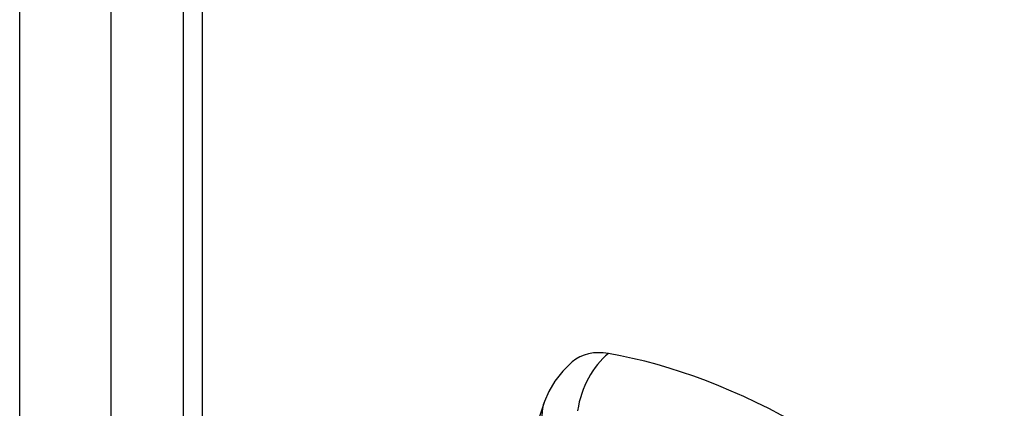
# Model space of a CAD drawing. Header units: inches. Extents: x 25 to 627, y 68 to 290.
# Tile 206 of 250: x 575.344 to 576.852, y 246.287 to 246.882. Entities that reach past the tile are written whole.
import ezdxf

# ---------------------------------------------------------------- set-up
doc = ezdxf.new("R2010")
doc.units = ezdxf.units.IN
doc.header["$MEASUREMENT"] = 0
doc.layers.add('Visible Edges(ANSI)', color=7, linetype='Continuous', lineweight=25)
doc.layers.add('Visible Tangent Edges(ANSI)', color=7, linetype='Continuous', lineweight=25)

msp = doc.modelspace()

# ---------------------------------------------------------------- linework, layer by layer
at = {"layer": 'Visible Edges(ANSI)'}
msp.add_line((575.594, 259.2943), (575.594, 233.3951), dxfattribs=at)
at = {"layer": 'Visible Edges(ANSI)', "flags": 128}
for points in [[(576.1901, 246.358), (576.1754, 246.3439), (576.1635, 246.3286), (576.1543, 246.3128), (576.1474, 246.2971)], [(576.1474, 246.2971), (576.1346, 246.2591), (576.1235, 246.2199), (576.1142, 246.1796), (576.1067, 246.1384), (576.1008, 246.0963), (576.0967, 246.0533), (576.0942, 246.0095), (576.0934, 245.965), (576.0942, 245.9198), (576.0966, 245.874), (576.1006, 245.8276), (576.1062, 245.7808), (576.1134, 245.7335), (576.1221, 245.6859), (576.1323, 245.638), (576.1439, 245.59)]]:
    msp.add_lwpolyline(points, dxfattribs=at)
at = {"layer": 'Visible Edges(ANSI)'}
for centre, major_axis, start_param, end_param in [((576.287, 246.2104), (-0.0886, 0.1534), 5.834048, 6.381985), ((576.5487, 245.1944), (-0.6496, 1.1252), 5.161526, 5.834048)]:
    msp.add_ellipse(centre, major_axis=major_axis, ratio=0.57735, start_param=start_param, end_param=end_param, dxfattribs=at)
at = {"layer": 'Visible Tangent Edges(ANSI)'}
for p, q in [((575.3437, 233.5159), (575.3437, 259.4152)), ((575.4837, 233.5159), (575.4837, 259.4152)), ((575.623, 259.2539), (575.623, 233.3546))]:
    msp.add_line(p, q, dxfattribs=at)
for centre, major_axis, start_param, end_param in [((576.2844, 246.2715), (-0.0202, -0.1164), 3.83087, 4.73923), ((576.2583, 246.2564), (-0.1109, 0.0407), 0, 0.496286)]:
    msp.add_ellipse(centre, major_axis=major_axis, ratio=0.735518, start_param=start_param, end_param=end_param, dxfattribs=at)

doc.saveas('drawing.dxf')
